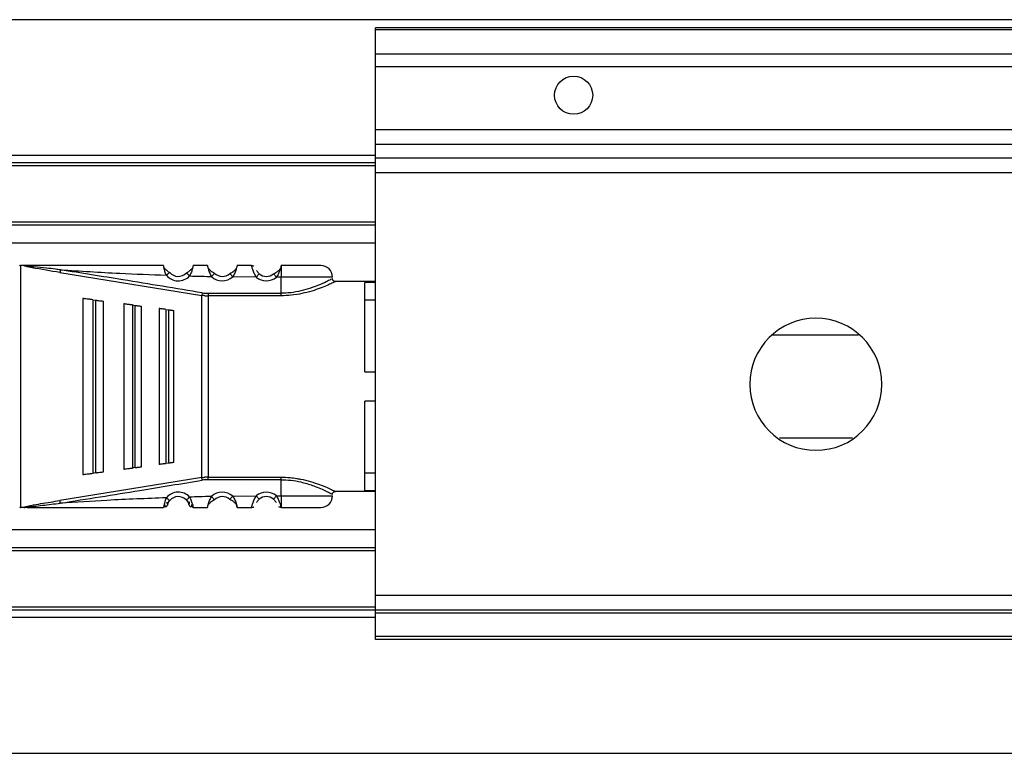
# Model space of a CAD drawing. Header units: millimetres. Extents: x -791 to 2910, y 405 to 804.
# Tile 3 of 18: x -533 to -466, y 405 to 455. Entities that reach past the tile are written whole.
import ezdxf

# ---------------------------------------------------------------- set-up
doc = ezdxf.new("R2010")
doc.units = ezdxf.units.MM

# ---------------------------------------------------------------- blocks, each defined once
blk = doc.blocks.new('Drawing View4')
at = {"color": 7, "linetype": 'Continuous', "lineweight": 25}
for p, q in [((1397.275, 28.5), (-102.325, 28.5)), ((32.475, 27.95), (-27.525, 27.95)), ((-27.525, 27.805), (-27.525, 27.95)), ((32.475, 27.805), (-27.525, 27.805)), ((-27.525, 26.149), (-27.525, 27.805)), ((32.475, 26.149), (-27.525, 26.149)), ((-27.525, 25.293), (-27.525, 26.149)), ((32.475, 25.293), (-27.525, 25.293)), ((-27.525, 20.992), (-27.525, 25.293)), ((32.475, 20.992), (-27.525, 20.992)), ((-27.525, 20.002), (-27.525, 20.992)), ((32.475, 20.002), (-27.525, 20.002)), ((-27.525, 19.06), (-27.525, 20.002)), ((-27.525, 19.241), (-100.525, 19.241)), ((32.475, 19.06), (-27.525, 19.06)), ((-27.525, 18.07), (-27.525, 19.06)), ((-27.525, 18.75), (-100.525, 18.75)), ((-27.525, 18.55), (-100.525, 18.55)), ((32.475, 18.07), (-27.525, 18.07)), ((-27.525, -10.75), (-27.525, 18.07)), ((-27.525, 14.7), (-100.525, 14.7)), ((-27.525, 14.5), (-100.525, 14.5)), ((-27.525, 13.262), (-100.525, 13.262)), ((-51.707, 11.751), (-51.707, -4.751)), ((-51.472, 11.75), (-51.707, 11.75)), ((-51.47, 11.75), (-51.242, 11.75)), ((-35.96, 11.747), (-36.947, 11.753)), ((-33.947, 11.75), (-33.953, 11.722)), ((-33.953, 11.722), (-33.952, 11.733)), ((-33.952, 11.733), (-33.947, 11.75)), ((-49.013, 11.271), (-39.349, 9.713)), ((-41.551, 11.261), (-41.534, 11.275)), ((-40.184, 11.036), (-40.404, 11.24)), ((-38.493, 11.198), (-38.478, 11.214)), ((-37.246, 10.974), (-37.448, 11.196)), ((-35.641, 10.957), (-37.246, 10.974)), ((-34.273, 10.95), (-34.467, 11.179)), ((-33.953, 10.95), (-34.273, 10.95)), ((-33.953, 9.851), (-33.953, 10.95)), ((-27.525, 10.65), (-30.253, 10.65)), ((-27.525, 10.58), (-28.253, 10.58)), ((-28.253, 4.5), (-28.253, 10.58)), ((-47.453, 9.5), (-47.453, -2.5)), ((-46.768, 9.409), (-46.853, 9.421)), ((-46.768, 9.409), (-46.768, -2.409)), ((-46.768, 9.409), (-46.568, 9.383)), ((-39.32, 9.884), (-39.349, 9.713)), ((-39.349, -2.713), (-39.349, 9.713)), ((-38.922, 9.851), (-33.953, 9.851)), ((-38.921, 9.851), (-38.922, 9.678)), ((-38.922, 9.678), (-38.922, -2.678)), ((-33.953, 9.678), (-38.922, 9.678)), ((-28.253, 9.416), (-27.525, 9.416)), ((-46.568, -2.383), (-46.568, 9.383)), ((-46.053, -2.315), (-46.053, 9.315)), ((-44.653, 9.13), (-44.653, -2.13)), ((-44.082, 9.055), (-44.153, 9.064)), ((-44.082, 9.055), (-44.082, -2.055)), ((-44.082, 9.055), (-43.882, 9.028)), ((-43.882, -2.028), (-43.882, 9.028)), ((-43.453, -1.971), (-43.453, 8.971)), ((-42.253, 8.813), (-42.253, -1.813)), ((-41.796, 8.752), (-41.853, 8.76)), ((-41.796, 8.752), (-41.796, -1.752)), ((-41.796, 8.752), (-41.596, 8.726)), ((-41.596, -1.726), (-41.596, 8.726)), ((-41.253, -1.681), (-41.253, 8.681)), ((-28.253, 4.5), (-27.525, 4.5)), ((-27.525, 2.5), (-28.253, 2.5)), ((-28.253, -3.58), (-28.253, 2.5)), ((-41.596, -1.726), (-41.796, -1.752)), ((-46.853, -2.421), (-46.768, -2.409)), ((-44.153, -2.064), (-44.082, -2.055)), ((-38.922, -2.851), (-38.922, -2.678)), ((-27.525, -2.416), (-28.253, -2.416)), ((-39.349, -2.713), (-49.013, -4.271)), ((-39.32, -2.884), (-39.349, -2.713)), ((-33.953, -3.95), (-33.953, -2.851)), ((-38.688, -3.999), (-38.478, -4.214)), ((-37.246, -3.974), (-35.641, -3.957)), ((-35.641, -3.957), (-35.445, -4.183)), ((-34.273, -3.95), (-33.953, -3.95)), ((-27.525, -3.65), (-30.253, -3.65)), ((-28.253, -3.58), (-27.525, -3.58)), ((-40.404, -4.24), (-40.388, -4.225)), ((-37.433, -4.179), (-37.448, -4.196)), ((-51.707, -4.751), (-51.686, -4.75)), ((-51.474, -4.75), (-51.686, -4.75)), ((-36.947, -4.751), (-35.96, -4.746)), ((-33.953, -4.72), (-33.947, -4.75)), ((-27.525, -6.262), (-100.525, -6.262)), ((-27.525, -7.5), (-100.525, -7.5)), ((-27.525, -7.7), (-100.525, -7.7)), ((32.475, -10.75), (-27.525, -10.75)), ((-27.525, -11.75), (-27.525, -10.75)), ((-27.525, -11.55), (-100.525, -11.55)), ((-27.525, -11.75), (-100.525, -11.75)), ((32.475, -11.75), (-27.525, -11.75)), ((-27.525, -11.95), (-27.525, -11.75)), ((32.475, -11.95), (-27.525, -11.95)), ((-27.525, -13.55), (-27.525, -11.95)), ((-27.525, -12.241), (-100.525, -12.241)), ((32.475, -13.55), (-27.525, -13.55)), ((-27.525, -13.75), (-27.525, -13.55)), ((32.475, -13.75), (-27.525, -13.75)), ((-102.325, -21.5), (1397.275, -21.5))]:
    blk.add_line(p, q, dxfattribs=at)
at = {"color": 7, "linetype": 'Continuous', "lineweight": 25, "flags": 128}
for points in [[(-30.453, 10.95), (-30.507, 10.95), (-30.922, 10.95), (-31.704, 10.95), (-32.756, 10.95), (-33.953, 10.95)], [(-46.568, -2.383), (-46.68, -2.398), (-46.768, -2.409)], [(-43.882, -2.028), (-43.994, -2.043), (-44.082, -2.055)], [(-38.922, -2.678), (-36.139, -2.678), (-33.953, -2.678)], [(-33.953, -2.851), (-36.736, -2.851), (-38.922, -2.851)], [(-33.953, -3.95), (-32.756, -3.95), (-31.704, -3.95), (-30.922, -3.95), (-30.507, -3.95), (-30.453, -3.95)]]:
    blk.add_lwpolyline(points, dxfattribs=at)
at = {"color": 7, "linetype": 'Continuous', "lineweight": 25}
blk.add_circle((-14.025, 23.35), 1.3, dxfattribs=at)
for centre, radius, start, end in [((-31.253, 10.95), 0.8, 0.00043, 90.00043), ((-40.953, 11.75), 1.05, 219.29506, 317.13371), ((-40.953, 11.75), 0.75, 219.29506, 317.13371), ((-37.953, 11.75), 1.05, 225.63952, 312.34515), ((-37.953, 11.75), 0.75, 225.63769, 312.34506), ((-34.953, 11.75), 1.05, 229.07283, 310.40571), ((-34.953, 11.75), 0.75, 229.07297, 310.40702), ((-38.921, 12.28), 2.429, 260.54643, 269.99202), ((2.475, 3.65), 4.5, 90, 270), ((2.475, 3.65), 4.5, 270, 90), ((-38.921, -5.28), 2.429, 90.00693, 99.4584), ((-40.953, -4.75), 1.05, 42.86284, 140.70529), ((-40.953, -4.75), 0.75, 42.86636, 140.70519), ((-37.953, -4.75), 1.05, 47.65478, 134.36115), ((-37.953, -4.75), 0.75, 47.65518, 134.36295), ((-34.953, -4.75), 1.05, 49.60545, 130.92761), ((-34.953, -4.75), 0.75, 49.59434, 130.92713), ((-31.253, -3.95), 0.8, 269.99957, 359.99957)]:
    blk.add_arc(centre, radius, start, end, dxfattribs=at)
for points, knots in [([(-51.763, 11.76), (-51.754, 11.758), (-51.735, 11.754), (-51.716, 11.752), (-51.707, 11.751)], [0, 0, 0, 0, 0.499272, 1, 1, 1, 1]), ([(-49.013, 11.271), (-49.648, 11.373), (-50.436, 11.499), (-51.245, 11.662), (-51.434, 11.716), (-51.468, 11.734), (-51.475, 11.74), (-51.477, 11.746), (-51.474, 11.749), (-51.472, 11.75)], [0, 0, 0, 0, 0.750987, 0.932339, 0.976611, 0.983581, 0.989387, 0.994604, 1, 1, 1, 1]), ([(-48.984, 11.451), (-49.096, 11.466), (-49.409, 11.508), (-50.011, 11.577), (-50.544, 11.634), (-50.897, 11.671), (-50.964, 11.678), (-50.99, 11.681), (-50.994, 11.681), (-50.996, 11.681), (-50.996, 11.682), (-50.996, 11.682), (-51.066, 11.689), (-51.194, 11.703), (-51.337, 11.722), (-51.414, 11.736), (-51.435, 11.743), (-51.441, 11.746), (-51.444, 11.747), (-51.445, 11.748), (-51.445, 11.749), (-51.445, 11.75), (-51.444, 11.751), (-51.442, 11.753), (-51.435, 11.755), (-51.429, 11.756), (-51.424, 11.756), (-51.423, 11.756), (-51.422, 11.757), (-51.422, 11.757), (-51.408, 11.758), (-51.365, 11.763), (-51.305, 11.771), (-51.26, 11.773), (-51.244, 11.774)], [0, 0, 0, 0, 0.126085, 0.351928, 0.676718, 0.724247, 0.748595, 0.751666, 0.753204, 0.753397, 0.753493, 0.753505, 0.753513, 0.832333, 0.896628, 0.914608, 0.919866, 0.92158, 0.92279, 0.923241, 0.923627, 0.923999, 0.924411, 0.925506, 0.927084, 0.931868, 0.932624, 0.933016, 0.933066, 0.93309, 0.9331, 0.949647, 0.981484, 1, 1, 1, 1]), ([(-41.96, 11.75), (-43.694, 11.75), (-46.791, 11.75), (-49.883, 11.75), (-51.243, 11.75)], [0, 0, 0, 0, 0.560093, 1, 1, 1, 1]), ([(-48.984, 11.451), (-48.987, 11.432), (-48.993, 11.395), (-49.001, 11.343), (-49.008, 11.299), (-49.011, 11.28), (-49.013, 11.271)], [0, 0, 0, 0, 0.244853, 0.499998, 0.755144, 1, 1, 1, 1]), ([(-39.32, 9.884), (-41.123, 10.181), (-44.343, 10.712), (-47.566, 11.225), (-48.984, 11.451)], [0, 0, 0, 0, 0.560007, 1, 1, 1, 1]), ([(-48.984, 11.451), (-47.638, 11.367), (-45.233, 11.218), (-42.825, 11.126), (-41.766, 11.085)], [0, 0, 0, 0, 0.559932, 1, 1, 1, 1]), ([(-41.766, 11.085), (-41.8, 11.17), (-41.851, 11.298), (-41.895, 11.455), (-41.928, 11.586), (-41.945, 11.685), (-41.956, 11.741), (-41.958, 11.747), (-41.96, 11.75)], [0, 0, 0, 0, 0.25738, 0.385697, 0.511171, 0.738879, 0.867225, 1, 1, 1, 1]), ([(-41.547, 11.259), (-41.565, 11.271), (-41.602, 11.297), (-41.665, 11.345), (-41.734, 11.401), (-41.803, 11.465), (-41.868, 11.528), (-41.905, 11.564), (-41.922, 11.58)], [0, 0, 0, 0, 0.143519, 0.297589, 0.463736, 0.642841, 0.833757, 1, 1, 1, 1]), ([(-41.547, 11.259), (-41.565, 11.272), (-41.602, 11.297), (-41.665, 11.345), (-41.733, 11.401), (-41.803, 11.465), (-41.868, 11.528), (-41.905, 11.563), (-41.922, 11.58)], [0, 0, 0, 0, 0.143592, 0.29774, 0.463973, 0.64318, 0.834211, 1, 1, 1, 1]), ([(-39.984, 11.57), (-40.003, 11.551), (-40.042, 11.512), (-40.111, 11.443), (-40.185, 11.375), (-40.26, 11.314), (-40.33, 11.263), (-40.371, 11.236), (-40.392, 11.223)], [0, 0, 0, 0, 0.17306, 0.362268, 0.539911, 0.704788, 0.857653, 1, 1, 1, 1]), ([(-39.982, 11.572), (-40.001, 11.553), (-40.041, 11.512), (-40.11, 11.443), (-40.185, 11.375), (-40.26, 11.314), (-40.33, 11.263), (-40.371, 11.236), (-40.391, 11.223)], [0, 0, 0, 0, 0.177835, 0.365683, 0.542509, 0.706664, 0.858465, 1, 1, 1, 1]), ([(-39.982, 11.57), (-39.984, 11.559), (-39.994, 11.517), (-40.021, 11.424), (-40.076, 11.258), (-40.141, 11.124), (-40.184, 11.036)], [0, 0, 0, 0, 0.087836, 0.315822, 0.54609, 1, 1, 1, 1]), ([(-39.947, 11.75), (-39.947, 11.747), (-39.947, 11.741), (-39.954, 11.695), (-39.965, 11.64), (-39.977, 11.589), (-39.982, 11.57)], [0, 0, 0, 0, 0.2967573, 0.5550675, 0.8331896, 1, 1, 1, 1]), ([(-38.96, 11.75), (-39.144, 11.75), (-39.473, 11.75), (-39.802, 11.75), (-39.947, 11.75)], [0, 0, 0, 0, 0.560004, 1, 1, 1, 1]), ([(-38.688, 10.999), (-38.734, 11.09), (-38.805, 11.228), (-38.866, 11.408), (-38.903, 11.53), (-38.929, 11.627), (-38.953, 11.723), (-38.957, 11.739), (-38.96, 11.75)], [0, 0, 0, 0, 0.249447, 0.380441, 0.514236, 0.638992, 0.760922, 1, 1, 1, 1]), ([(-38.489, 11.196), (-38.534, 11.225), (-38.606, 11.269), (-38.707, 11.349), (-38.786, 11.419), (-38.854, 11.487), (-38.89, 11.526), (-38.906, 11.542)], [0, 0, 0, 0, 0.303997, 0.474843, 0.659551, 0.857184, 1, 1, 1, 1]), ([(-38.488, 11.197), (-38.534, 11.225), (-38.605, 11.269), (-38.707, 11.349), (-38.785, 11.42), (-38.853, 11.487), (-38.89, 11.526), (-38.906, 11.542)], [0, 0, 0, 0, 0.303922, 0.474734, 0.659412, 0.857033, 1, 1, 1, 1]), ([(-36.996, 11.541), (-37.014, 11.522), (-37.053, 11.48), (-37.125, 11.408), (-37.206, 11.335), (-37.313, 11.251), (-37.389, 11.206), (-37.438, 11.177)], [0, 0, 0, 0, 0.156738, 0.350453, 0.5323, 0.700572, 1, 1, 1, 1]), ([(-37.003, 11.533), (-37.018, 11.517), (-37.055, 11.477), (-37.124, 11.408), (-37.206, 11.334), (-37.312, 11.251), (-37.389, 11.206), (-37.438, 11.177)], [0, 0, 0, 0, 0.139728, 0.337295, 0.522793, 0.694474, 1, 1, 1, 1]), ([(-36.947, 11.753), (-36.948, 11.749), (-36.948, 11.74), (-36.962, 11.679), (-36.984, 11.592), (-37.027, 11.449), (-37.102, 11.233), (-37.199, 11.059), (-37.246, 10.974)], [0, 0, 0, 0, 0.141121, 0.276623, 0.406973, 0.532696, 0.771568, 1, 1, 1, 1]), ([(-35.96, 11.75), (-35.927, 11.748), (-35.874, 11.744), (-35.828, 11.717), (-35.81, 11.706)], [0, 0, 0, 0, 0.607544, 1, 1, 1, 1]), ([(-35.641, 10.957), (-35.691, 11.041), (-35.794, 11.214), (-35.873, 11.434), (-35.918, 11.581), (-35.943, 11.672), (-35.957, 11.736), (-35.959, 11.743), (-35.96, 11.747)], [0, 0, 0, 0, 0.224735, 0.461805, 0.587654, 0.718925, 0.856203, 1, 1, 1, 1]), ([(-35.445, 11.183), (-35.462, 11.2), (-35.498, 11.233), (-35.546, 11.288), (-35.586, 11.345), (-35.611, 11.388), (-35.62, 11.408), (-35.622, 11.412)], [0, 0, 0, 0, 0.214632, 0.437111, 0.68477, 0.935195, 1, 1, 1, 1]), ([(-34.007, 11.522), (-34.022, 11.505), (-34.06, 11.464), (-34.131, 11.392), (-34.216, 11.317), (-34.326, 11.233), (-34.406, 11.188), (-34.457, 11.16)], [0, 0, 0, 0, 0.139077, 0.337372, 0.523017, 0.694628, 1, 1, 1, 1]), ([(-34.006, 11.516), (-34.014, 11.486), (-34.038, 11.398), (-34.119, 11.19), (-34.22, 11.033), (-34.273, 10.95)], [0, 0, 0, 0, 0.195239, 0.578315, 1, 1, 1, 1]), ([(-33.953, 11.722), (-33.959, 11.691), (-33.967, 11.646), (-33.997, 11.547), (-34.006, 11.516)], [0, 0, 0, 0, 0.684292, 1, 1, 1, 1]), ([(-33.953, 11.722), (-33.953, 11.691), (-33.953, 11.63), (-33.953, 11.444), (-33.953, 11.212), (-33.953, 11.037), (-33.953, 10.95)], [0, 0, 0, 0, 0.25, 0.5, 0.75, 1, 1, 1, 1]), ([(-31.253, 11.75), (-31.294, 11.75), (-31.375, 11.75), (-31.997, 11.75), (-32.888, 11.75), (-33.594, 11.75), (-33.947, 11.75)], [0, 0, 0, 0, 0.25, 0.499999, 0.75, 1, 1, 1, 1]), ([(-41.766, 11.085), (-41.735, 11.11), (-41.674, 11.16), (-41.6, 11.221), (-41.557, 11.256), (-41.551, 11.261), (-41.551, 11.261)], [0, 0, 0, 0, 0.329861, 0.659722, 0.989583, 1, 1, 1, 1]), ([(-40.184, 11.036), (-39.905, 11.028), (-39.406, 11.015), (-38.907, 11.004), (-38.688, 10.999)], [0, 0, 0, 0, 0.559997, 1, 1, 1, 1]), ([(-38.688, 10.999), (-38.66, 11.028), (-38.605, 11.084), (-38.538, 11.153), (-38.499, 11.193), (-38.493, 11.198), (-38.493, 11.198)], [0, 0, 0, 0, 0.327844, 0.655688, 0.983532, 1, 1, 1, 1]), ([(-30.455, 10.848), (-30.479, 10.835), (-30.525, 10.81), (-30.875, 10.632), (-31.335, 10.42), (-31.736, 10.269), (-32.133, 10.135), (-32.584, 10.011), (-33.265, 9.877), (-33.733, 9.859), (-33.953, 9.851)], [0, 0, 0, 0, 0.168483, 0.318712, 0.478816, 0.600358, 0.615021, 0.74972, 0.881914, 1, 1, 1, 1]), ([(-30.246, 10.65), (-30.272, 10.652), (-30.313, 10.655), (-30.362, 10.68), (-30.396, 10.708), (-30.423, 10.742), (-30.448, 10.791), (-30.451, 10.832), (-30.453, 10.858)], [0, 0, 0, 0, 0.238399, 0.367714, 0.500074, 0.632422, 0.761706, 1, 1, 1, 1]), ([(-30.253, 10.65), (-30.261, 10.645), (-30.279, 10.634), (-30.479, 10.543), (-30.803, 10.391), (-31.27, 10.202), (-31.844, 10), (-32.521, 9.828), (-33.229, 9.7), (-33.721, 9.685), (-33.953, 9.678)], [0, 0, 0, 0, 0.101354, 0.226036, 0.351866, 0.481359, 0.615671, 0.747338, 0.880559, 1, 1, 1, 1]), ([(-46.853, 9.421), (-46.888, 9.425), (-46.959, 9.435), (-47.099, 9.453), (-47.269, 9.476), (-47.421, 9.496), (-47.442, 9.499), (-47.453, 9.5)], [0, 0, 0, 0, 0.089488, 0.184702, 0.396629, 0.674166, 1, 1, 1, 1]), ([(-39.137, 9.687), (-39.177, 9.69), (-39.248, 9.697), (-39.318, 9.708), (-39.349, 9.713)], [0, 0, 0, 0, 0.560117, 1, 1, 1, 1]), ([(-39.137, 9.687), (-39.097, 9.684), (-39.025, 9.679), (-38.953, 9.678), (-38.922, 9.678)], [0, 0, 0, 0, 0.5601136, 1, 1, 1, 1]), ([(-46.568, 9.383), (-46.537, 9.379), (-46.476, 9.371), (-46.353, 9.355), (-46.207, 9.335), (-46.078, 9.318), (-46.062, 9.316), (-46.053, 9.315)], [0, 0, 0, 0, 0.09377, 0.189049, 0.400199, 0.66412, 1, 1, 1, 1]), ([(-44.153, 9.064), (-44.182, 9.068), (-44.241, 9.076), (-44.359, 9.091), (-44.501, 9.11), (-44.627, 9.127), (-44.644, 9.129), (-44.653, 9.13)], [0, 0, 0, 0, 0.090901, 0.187716, 0.403222, 0.680517, 1, 1, 1, 1]), ([(-43.882, 9.028), (-43.857, 9.025), (-43.805, 9.018), (-43.702, 9.004), (-43.581, 8.988), (-43.474, 8.974), (-43.461, 8.972), (-43.453, 8.971)], [0, 0, 0, 0, 0.095358, 0.192264, 0.405805, 0.669689, 1, 1, 1, 1]), ([(-41.853, 8.76), (-41.876, 8.763), (-41.924, 8.769), (-42.018, 8.782), (-42.132, 8.797), (-42.232, 8.81), (-42.246, 8.812), (-42.253, 8.813)], [0, 0, 0, 0, 0.09212, 0.190381, 0.409273, 0.68628, 1, 1, 1, 1]), ([(-41.596, 8.726), (-41.576, 8.723), (-41.534, 8.718), (-41.451, 8.707), (-41.354, 8.694), (-41.27, 8.683), (-41.259, 8.681), (-41.253, 8.681)], [0, 0, 0, 0, 0.096571, 0.197429, 0.41274, 0.676188, 1, 1, 1, 1]), ([(5.388, 7), (4.638, 7), (3.044, 7), (1.091, 7), (-0.118, 7), (-0.518, 7)], [0, 0, 0, 0, 0.372842, 0.792459, 1, 1, 1, 1]), ([(0, 0), (0.443, 0), (1.742, 0), (3.396, 0), (4.63, 0), (4.965, 0)], [0, 0, 0, 0, 0.27421, 0.80326, 1, 1, 1, 1]), ([(-43.882, -2.028), (-43.856, -2.025), (-43.803, -2.018), (-43.701, -2.004), (-43.581, -1.988), (-43.474, -1.974), (-43.461, -1.972), (-43.453, -1.971)], [0, 0, 0, 0, 0.0973457, 0.1964766, 0.4058569, 0.6697142, 1, 1, 1, 1]), ([(-41.853, -1.76), (-41.899, -1.766), (-42.001, -1.779), (-42.131, -1.797), (-42.232, -1.81), (-42.246, -1.812), (-42.253, -1.813)], [0, 0, 0, 0, 0.184907, 0.4087209, 0.6859938, 1, 1, 1, 1]), ([(-41.853, -1.76), (-41.843, -1.759), (-41.824, -1.756), (-41.805, -1.754), (-41.796, -1.752)], [0, 0, 0, 0, 0.559858, 1, 1, 1, 1]), ([(-41.253, -1.681), (-41.259, -1.681), (-41.27, -1.683), (-41.354, -1.694), (-41.451, -1.707), (-41.533, -1.718), (-41.575, -1.723), (-41.596, -1.726)], [0, 0, 0, 0, 0.323921, 0.5874, 0.80379, 0.90123, 1, 1, 1, 1]), ([(-47.453, -2.5), (-47.442, -2.499), (-47.421, -2.496), (-47.269, -2.476), (-47.099, -2.453), (-46.959, -2.435), (-46.888, -2.425), (-46.853, -2.421)], [0, 0, 0, 0, 0.325933, 0.603464, 0.815321, 0.910517, 1, 1, 1, 1]), ([(-46.568, -2.383), (-46.537, -2.379), (-46.473, -2.371), (-46.351, -2.354), (-46.207, -2.335), (-46.078, -2.318), (-46.062, -2.316), (-46.053, -2.315)], [0, 0, 0, 0, 0.095969, 0.193666, 0.400239, 0.664134, 1, 1, 1, 1]), ([(-44.653, -2.13), (-44.645, -2.129), (-44.629, -2.127), (-44.511, -2.111), (-44.37, -2.093), (-44.246, -2.076), (-44.184, -2.068), (-44.153, -2.064)], [0, 0, 0, 0, 0.305834, 0.570565, 0.801384, 0.904131, 1, 1, 1, 1]), ([(-38.922, -2.678), (-38.962, -2.678), (-39.033, -2.679), (-39.104, -2.684), (-39.136, -2.687)], [0, 0, 0, 0, 0.559814, 1, 1, 1, 1]), ([(-33.953, -2.678), (-33.746, -2.681), (-33.377, -2.686), (-33.032, -2.747), (-32.88, -2.773)], [0, 0, 0, 0, 0.562251, 1, 1, 1, 1]), ([(-48.984, -4.451), (-47.18, -4.163), (-43.957, -3.649), (-40.737, -3.118), (-39.32, -2.884)], [0, 0, 0, 0, 0.559999, 1, 1, 1, 1]), ([(-39.349, -2.713), (-39.309, -2.707), (-39.238, -2.696), (-39.167, -2.689), (-39.136, -2.687)], [0, 0, 0, 0, 0.559652, 1, 1, 1, 1]), ([(-33.953, -2.851), (-33.73, -2.859), (-33.265, -2.876), (-32.52, -3.014), (-31.923, -3.197), (-31.25, -3.453), (-30.776, -3.682), (-30.493, -3.828), (-30.466, -3.843), (-30.453, -3.85)], [0, 0, 0, 0, 0.119652, 0.249058, 0.420348, 0.499128, 0.748943, 0.878056, 1, 1, 1, 1]), ([(-32.88, -2.773), (-32.8, -2.785), (-32.464, -2.832), (-31.931, -2.978), (-31.328, -3.178), (-30.844, -3.376), (-30.502, -3.532), (-30.289, -3.632), (-30.265, -3.644), (-30.253, -3.65)], [0, 0, 0, 0, 0.052881, 0.221677, 0.388979, 0.550275, 0.711627, 0.862018, 1, 1, 1, 1]), ([(-38.688, -3.999), (-38.967, -4.005), (-39.466, -4.016), (-39.964, -4.03), (-40.184, -4.036)], [0, 0, 0, 0, 0.560006, 1, 1, 1, 1]), ([(-38.912, -4.547), (-38.911, -4.54), (-38.9, -4.499), (-38.871, -4.404), (-38.81, -4.227), (-38.736, -4.09), (-38.688, -3.999)], [0, 0, 0, 0, 0.056846, 0.297271, 0.535778, 1, 1, 1, 1]), ([(-37.246, -3.974), (-37.273, -4.003), (-37.326, -4.062), (-37.391, -4.132), (-37.428, -4.173), (-37.433, -4.179), (-37.433, -4.179)], [0, 0, 0, 0, 0.330327, 0.660655, 0.990982, 1, 1, 1, 1]), ([(-37.246, -3.974), (-37.19, -4.069), (-37.107, -4.207), (-37.039, -4.388), (-37.009, -4.485), (-36.997, -4.53), (-36.995, -4.541)], [0, 0, 0, 0, 0.4750557, 0.690869, 0.9270535, 1, 1, 1, 1]), ([(-35.96, -4.746), (-35.959, -4.743), (-35.956, -4.735), (-35.94, -4.671), (-35.915, -4.578), (-35.869, -4.43), (-35.792, -4.211), (-35.69, -4.039), (-35.641, -3.957)], [0, 0, 0, 0, 0.145822, 0.284615, 0.416852, 0.543081, 0.779024, 1, 1, 1, 1]), ([(-34.273, -3.95), (-34.298, -3.98), (-34.349, -4.04), (-34.414, -4.116), (-34.459, -4.169), (-34.464, -4.175), (-34.467, -4.179)], [0, 0, 0, 0, 0.25, 0.5, 0.75, 1, 1, 1, 1]), ([(-33.953, -4.72), (-33.959, -4.688), (-33.972, -4.623), (-34.028, -4.432), (-34.114, -4.191), (-34.219, -4.032), (-34.273, -3.95)], [0, 0, 0, 0, 0.241032, 0.482637, 0.735601, 1, 1, 1, 1]), ([(-30.453, -3.852), (-30.451, -3.826), (-30.447, -3.785), (-30.42, -3.737), (-30.393, -3.704), (-30.359, -3.679), (-30.31, -3.654), (-30.27, -3.652), (-30.245, -3.65)], [0, 0, 0, 0, 0.2401567, 0.3697498, 0.5020116, 0.6339761, 0.7627166, 1, 1, 1, 1]), ([(-51.474, -4.75), (-51.475, -4.749), (-51.477, -4.747), (-51.477, -4.744), (-51.476, -4.74), (-51.471, -4.735), (-51.459, -4.728), (-51.414, -4.707), (-51.3, -4.674), (-51.158, -4.643), (-51.046, -4.62), (-51, -4.611), (-50.987, -4.608), (-50.984, -4.607), (-50.984, -4.607), (-50.984, -4.607), (-50.984, -4.607), (-50.978, -4.606), (-50.757, -4.563), (-50.101, -4.445), (-49.448, -4.341), (-49.013, -4.271)], [0, 0, 0, 0, 0.003479, 0.006825, 0.010211, 0.013806, 0.022132, 0.032591, 0.082513, 0.16371, 0.205063, 0.216707, 0.219781, 0.220037, 0.220154, 0.220168, 0.220175, 0.220184, 0.226777, 0.484493, 1, 1, 1, 1]), ([(-51.415, -4.73), (-51.012, -4.686), (-50.202, -4.597), (-49.392, -4.5), (-48.984, -4.451)], [0, 0, 0, 0, 0.4969671, 1, 1, 1, 1]), ([(-48.984, -4.451), (-48.987, -4.43), (-48.994, -4.388), (-49.003, -4.335), (-49.009, -4.295), (-49.011, -4.279), (-49.013, -4.271)], [0, 0, 0, 0, 0.274957, 0.561276, 0.785094, 1, 1, 1, 1]), ([(-41.766, -4.085), (-43.114, -4.138), (-45.522, -4.232), (-47.926, -4.384), (-48.984, -4.451)], [0, 0, 0, 0, 0.560066, 1, 1, 1, 1]), ([(-41.766, -4.085), (-41.8, -4.171), (-41.852, -4.299), (-41.895, -4.458), (-41.923, -4.579), (-41.944, -4.674), (-41.955, -4.738), (-41.958, -4.746), (-41.96, -4.75)], [0, 0, 0, 0, 0.258167, 0.388446, 0.517746, 0.704301, 0.838742, 1, 1, 1, 1]), ([(-41.947, -4.696), (-41.94, -4.697), (-41.913, -4.699), (-41.866, -4.692), (-41.828, -4.678), (-41.81, -4.671)], [0, 0, 0, 0, 0.14203, 0.566403, 1, 1, 1, 1]), ([(-41.89, -4.552), (-41.879, -4.582), (-41.858, -4.641), (-41.811, -4.678), (-41.765, -4.678), (-41.737, -4.649), (-41.724, -4.635)], [0, 0, 0, 0, 0.27316, 0.534083, 0.777821, 1, 1, 1, 1]), ([(-41.672, -4.536), (-41.683, -4.567), (-41.695, -4.604), (-41.722, -4.631), (-41.727, -4.635)], [0, 0, 0, 0, 0.8354917, 1, 1, 1, 1]), ([(-41.681, -4.523), (-41.685, -4.522), (-41.693, -4.517), (-41.706, -4.47), (-41.708, -4.412), (-41.709, -4.383)], [0, 0, 0, 0, 0.220215, 0.599267, 1, 1, 1, 1]), ([(-41.692, -4.516), (-41.684, -4.496), (-41.67, -4.457), (-41.637, -4.389), (-41.597, -4.322), (-41.564, -4.28), (-41.548, -4.259)], [0, 0, 0, 0, 0.264085, 0.517648, 0.762072, 1, 1, 1, 1]), ([(-41.672, -4.536), (-41.671, -4.531), (-41.668, -4.522), (-41.644, -4.452), (-41.598, -4.361), (-41.555, -4.303), (-41.534, -4.275)], [0, 0, 0, 0, 0.306116, 0.590246, 0.796606, 1, 1, 1, 1]), ([(-40.404, -4.24), (-40.384, -4.262), (-40.344, -4.309), (-40.296, -4.387), (-40.258, -4.464), (-40.238, -4.524), (-40.236, -4.532), (-40.235, -4.536)], [0, 0, 0, 0, 0.147109, 0.304586, 0.487818, 0.738005, 1, 1, 1, 1]), ([(-40.391, -4.223), (-40.372, -4.245), (-40.332, -4.29), (-40.284, -4.364), (-40.244, -4.438), (-40.228, -4.481), (-40.219, -4.503)], [0, 0, 0, 0, 0.237654, 0.481951, 0.735609, 1, 1, 1, 1]), ([(-40.388, -4.225), (-40.387, -4.225), (-40.382, -4.22), (-40.341, -4.182), (-40.271, -4.116), (-40.213, -4.063), (-40.184, -4.036)], [0, 0, 0, 0, 0.015617, 0.343745, 0.671872, 1, 1, 1, 1]), ([(-40.181, -4.635), (-40.185, -4.63), (-40.212, -4.604), (-40.224, -4.567), (-40.235, -4.536)], [0, 0, 0, 0, 0.1571, 1, 1, 1, 1]), ([(-40.212, -4.355), (-40.21, -4.388), (-40.208, -4.451), (-40.219, -4.506), (-40.227, -4.514), (-40.231, -4.518)], [0, 0, 0, 0, 0.3724559, 0.7259788, 1, 1, 1, 1]), ([(-40.184, -4.036), (-40.141, -4.122), (-40.077, -4.253), (-40.022, -4.421), (-39.981, -4.569), (-39.959, -4.68), (-39.948, -4.741), (-39.947, -4.747), (-39.947, -4.75)], [0, 0, 0, 0, 0.247032, 0.374654, 0.502879, 0.743664, 0.871638, 1, 1, 1, 1]), ([(-40.184, -4.634), (-40.17, -4.648), (-40.142, -4.677), (-40.096, -4.674), (-40.05, -4.633), (-40.03, -4.569), (-40.02, -4.536)], [0, 0, 0, 0, 0.223935, 0.467904, 0.727989, 1, 1, 1, 1]), ([(-40.098, -4.667), (-40.079, -4.674), (-40.041, -4.688), (-39.993, -4.695), (-39.965, -4.692), (-39.957, -4.692)], [0, 0, 0, 0, 0.4244028, 0.8398009, 1, 1, 1, 1]), ([(-38.96, -4.75), (-38.959, -4.747), (-38.957, -4.741), (-38.948, -4.693), (-38.934, -4.63), (-38.919, -4.572), (-38.912, -4.547)], [0, 0, 0, 0, 0.285817, 0.534045, 0.80125, 1, 1, 1, 1]), ([(-38.912, -4.548), (-38.895, -4.53), (-38.857, -4.489), (-38.787, -4.419), (-38.709, -4.349), (-38.607, -4.268), (-38.535, -4.224), (-38.489, -4.196)], [0, 0, 0, 0, 0.157672, 0.351329, 0.532943, 0.70097, 1, 1, 1, 1]), ([(-38.912, -4.548), (-38.895, -4.53), (-38.857, -4.49), (-38.787, -4.42), (-38.708, -4.349), (-38.607, -4.268), (-38.535, -4.224), (-38.489, -4.196)], [0, 0, 0, 0, 0.158475, 0.351973, 0.533422, 0.701281, 1, 1, 1, 1]), ([(-37.438, -4.177), (-37.389, -4.206), (-37.312, -4.251), (-37.206, -4.334), (-37.124, -4.407), (-37.052, -4.48), (-37.013, -4.522), (-36.995, -4.542)], [0, 0, 0, 0, 0.298006, 0.465552, 0.646566, 0.839591, 1, 1, 1, 1]), ([(-36.947, -4.753), (-36.947, -4.749), (-36.948, -4.74), (-36.962, -4.678), (-36.98, -4.607), (-36.997, -4.55), (-37.003, -4.532)], [0, 0, 0, 0, 0.300962, 0.589652, 0.867052, 1, 1, 1, 1]), ([(-36.995, -4.541), (-36.988, -4.563), (-36.973, -4.621), (-36.958, -4.687), (-36.947, -4.741), (-36.947, -4.748), (-36.947, -4.751)], [0, 0, 0, 0, 0.173234, 0.440198, 0.715546, 1, 1, 1, 1]), ([(-35.621, -4.41), (-35.62, -4.407), (-35.613, -4.391), (-35.586, -4.345), (-35.546, -4.288), (-35.498, -4.232), (-35.462, -4.199), (-35.445, -4.183)], [0, 0, 0, 0, 0.050068, 0.311648, 0.562482, 0.78414, 1, 1, 1, 1]), ([(-34.467, -4.179), (-34.449, -4.195), (-34.412, -4.228), (-34.364, -4.285), (-34.323, -4.342), (-34.297, -4.386), (-34.287, -4.406), (-34.286, -4.41)], [0, 0, 0, 0, 0.214686, 0.437329, 0.684686, 0.935121, 1, 1, 1, 1]), ([(-51.707, -4.751), (-51.715, -4.752), (-51.732, -4.753), (-51.748, -4.757), (-51.757, -4.759)], [0, 0, 0, 0, 0.5006, 1, 1, 1, 1]), ([(-51.474, -4.75), (-51.456, -4.75), (-51.433, -4.75), (-51.406, -4.75), (-51.398, -4.75), (-51.396, -4.75), (-51.395, -4.75), (-51.394, -4.75)], [0, 0, 0, 0, 0.680771, 0.872865, 0.940715, 0.970736, 1, 1, 1, 1]), ([(-51.415, -4.73), (-51.425, -4.732), (-51.437, -4.734), (-51.449, -4.737), (-51.452, -4.738), (-51.454, -4.74), (-51.454, -4.74), (-51.454, -4.741), (-51.454, -4.742), (-51.453, -4.742)], [0, 0, 0, 0, 0.600738, 0.724107, 0.829483, 0.875084, 0.916857, 0.957207, 1, 1, 1, 1]), ([(-51.453, -4.742), (-51.453, -4.742), (-51.451, -4.743), (-51.445, -4.745), (-51.426, -4.747), (-51.408, -4.748), (-51.394, -4.748)], [0, 0, 0, 0, 0.070853, 0.152897, 0.362347, 1, 1, 1, 1]), ([(-51.243, -4.75), (-51.243, -4.75), (-51.243, -4.75), (-51.244, -4.75), (-51.245, -4.75), (-51.252, -4.75), (-51.279, -4.75), (-51.327, -4.75), (-51.371, -4.75), (-51.394, -4.75)], [0, 0, 0, 0, 0.000332, 0.002842, 0.009727, 0.035627, 0.135958, 0.53074, 1, 1, 1, 1]), ([(-51.243, -4.75), (-49.512, -4.75), (-46.42, -4.75), (-43.323, -4.75), (-41.96, -4.75)], [0, 0, 0, 0, 0.559905, 1, 1, 1, 1]), ([(-39.947, -4.75), (-39.763, -4.75), (-39.434, -4.75), (-39.104, -4.75), (-38.96, -4.75)], [0, 0, 0, 0, 0.559996, 1, 1, 1, 1]), ([(-35.96, -4.75), (-35.927, -4.748), (-35.874, -4.744), (-35.828, -4.717), (-35.811, -4.706)], [0, 0, 0, 0, 0.608164, 1, 1, 1, 1]), ([(-33.947, -4.75), (-33.98, -4.748), (-34.033, -4.744), (-34.079, -4.717), (-34.097, -4.706)], [0, 0, 0, 0, 0.60691, 1, 1, 1, 1]), ([(-33.947, -4.75), (-33.594, -4.75), (-32.888, -4.75), (-31.997, -4.75), (-31.375, -4.75), (-31.294, -4.75), (-31.253, -4.75)], [0, 0, 0, 0, 0.249999, 0.499999, 0.749999, 1, 1, 1, 1])]:
    blk.add_open_spline(points, degree=3, knots=knots, dxfattribs=at)
for points in [[(-35.641, 10.957), (-35.616, 10.986), (-35.564, 11.046), (-35.499, 11.121), (-35.454, 11.173), (-35.448, 11.18), (-35.445, 11.183)], [(-33.953, 9.678), (-33.953, 9.688), (-33.953, 9.708), (-33.953, 9.75), (-33.953, 9.799), (-33.953, 9.833), (-33.953, 9.851)], [(-33.953, -2.851), (-33.953, -2.833), (-33.953, -2.799), (-33.953, -2.75), (-33.953, -2.708), (-33.953, -2.688), (-33.953, -2.678)], [(-33.953, -3.95), (-33.953, -4.037), (-33.953, -4.21), (-33.953, -4.441), (-33.953, -4.626), (-33.953, -4.689), (-33.953, -4.72)], [(-41.766, -4.085), (-41.736, -4.11), (-41.675, -4.16), (-41.598, -4.223), (-41.544, -4.266), (-41.537, -4.272), (-41.534, -4.275)]]:
    blk.add_open_spline(points, degree=3, dxfattribs=at)

msp = doc.modelspace()

# ---------------------------------------------------------------- block references
at = {"color": 7, "linetype": 'Continuous', "lineweight": 25}
msp.add_blockref('Drawing View4', (-481.515, 426.899), dxfattribs=at)

doc.saveas('drawing.dxf')
